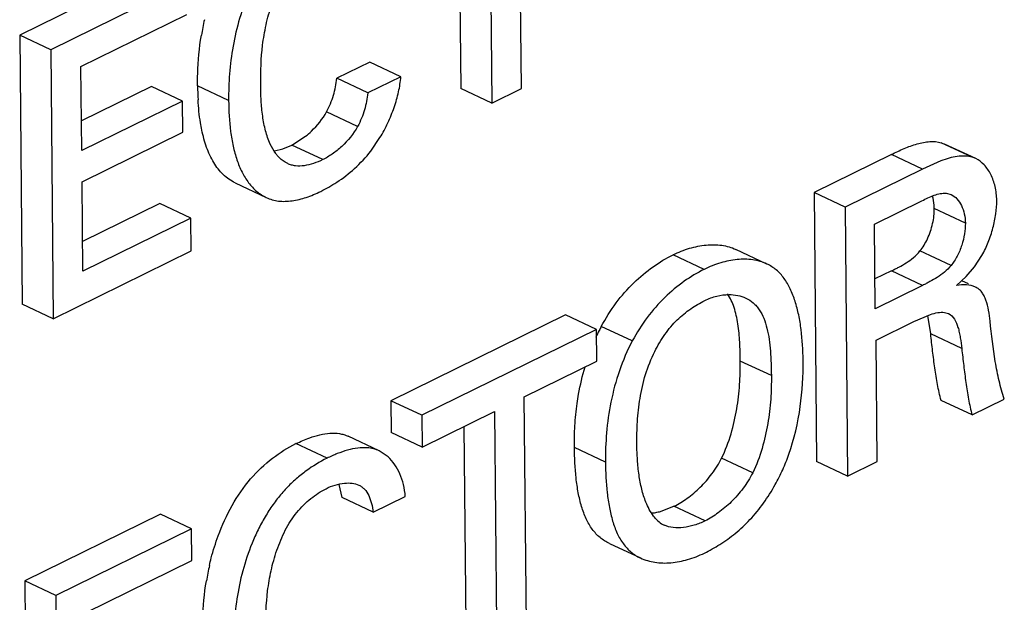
# Model space of a CAD drawing. Header units: inches. Extents: x 0 to 34, y 0 to 22.
# Tile 57 of 84: x 25.766 to 25.991, y 16.151 to 16.284. Entities that reach past the tile are written whole.
import ezdxf

# ---------------------------------------------------------------- set-up
doc = ezdxf.new("R2010")
doc.units = ezdxf.units.IN
doc.header["$LTSCALE"] = 1.87
doc.header["$MEASUREMENT"] = 0
doc.layers.get('0').update_dxf_attribs({"linetype": 'CONTINUOUS'})

msp = doc.modelspace()

# ---------------------------------------------------------------- linework, layer by layer
at = {"color": 7, "linetype": 'CONTINUOUS'}
for p, q in [((25.8804856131, 16.2686037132), (25.8799849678, 16.322925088)), ((25.8732038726, 16.3195874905), (25.8737045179, 16.2652661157)), ((25.8661662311, 16.316123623), (25.8666041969, 16.2686031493)), ((25.7967686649, 16.2960784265), (25.7657403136, 16.2808065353)), ((25.803868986, 16.2927413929), (25.7728406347, 16.2774695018)), ((25.779755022, 16.2735927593), (25.8039357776, 16.285494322)), ((25.7657403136, 16.2808065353), (25.7663077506, 16.2192380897)), ((25.7728406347, 16.2774695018), (25.7657403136, 16.2808065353)), ((25.7728406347, 16.2774695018), (25.7734080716, 16.2159010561)), ((25.845797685, 16.2746358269), (25.8382625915, 16.2709271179)), ((25.8528980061, 16.2712987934), (25.845797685, 16.2746358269)), ((25.7799318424, 16.2544072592), (25.779755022, 16.2735927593)), ((25.8453629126, 16.2675900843), (25.8382625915, 16.2709271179)), ((25.8528980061, 16.2712987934), (25.8453629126, 16.2675900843)), ((25.7958475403, 16.2690725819), (25.7798691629, 16.2612081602)), ((25.8029478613, 16.2657355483), (25.7958475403, 16.2690725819)), ((25.8135179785, 16.2658792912), (25.8064176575, 16.2692163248)), ((25.8737045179, 16.2652661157), (25.8666041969, 16.2686031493)), ((25.8737045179, 16.2652661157), (25.8804856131, 16.2686037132)), ((25.8029478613, 16.2657355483), (25.7799318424, 16.2544072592)), ((25.8030138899, 16.2585712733), (25.8029478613, 16.2657355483)), ((25.8430256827, 16.2599303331), (25.8359253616, 16.2632673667)), ((25.779997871, 16.2472429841), (25.8030138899, 16.2585712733)), ((25.8279468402, 16.2556551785), (25.8311098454, 16.2576742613)), ((25.8460267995, 16.254288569), (25.8481242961, 16.2573551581)), ((25.8240366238, 16.2543229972), (25.8259336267, 16.2548138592)), ((25.8259336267, 16.2548138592), (25.8279468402, 16.2556551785)), ((25.8350471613, 16.252318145), (25.8279468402, 16.2556551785)), ((25.9764794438, 16.2561921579), (25.977257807, 16.2558978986)), ((25.9835797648, 16.2528551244), (25.9764794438, 16.2561921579)), ((25.9843579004, 16.2525603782), (25.9772575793, 16.2558974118)), ((25.9650781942, 16.2534940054), (25.9474095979, 16.2447976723)), ((25.9721785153, 16.2501569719), (25.9650781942, 16.2534940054)), ((25.9843594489, 16.2525636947), (25.9835797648, 16.2528551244)), ((25.9721785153, 16.2501569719), (25.954509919, 16.2414606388)), ((25.9764059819, 16.2520380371), (25.9721785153, 16.2501569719)), ((25.7801865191, 16.2267741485), (25.779997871, 16.2472429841)), ((25.8150363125, 16.2469849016), (25.8221366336, 16.243647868)), ((25.9474095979, 16.2447976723), (25.9479770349, 16.1832292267)), ((25.954509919, 16.2414606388), (25.9474095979, 16.2447976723)), ((25.9775762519, 16.2446435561), (25.9787695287, 16.2443278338)), ((25.797811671, 16.24228085), (25.7801238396, 16.2335750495)), ((25.8049119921, 16.2389438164), (25.797811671, 16.24228085)), ((25.954509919, 16.2414606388), (25.9550773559, 16.1798921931)), ((25.9612142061, 16.2375697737), (25.9720440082, 16.2429001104)), ((25.9819917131, 16.2377753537), (25.974891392, 16.2411123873)), ((25.8049119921, 16.2389438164), (25.7801865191, 16.2267741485)), ((25.8049811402, 16.2314410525), (25.8049119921, 16.2389438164)), ((25.9613926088, 16.218212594), (25.9612142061, 16.2375697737)), ((25.7734080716, 16.2159010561), (25.8049811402, 16.2314410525)), ((25.9222725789, 16.2272192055), (25.9151722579, 16.2305562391)), ((25.9366286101, 16.2284419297), (25.929528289, 16.2317789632)), ((25.978713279, 16.2280990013), (25.9716129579, 16.2314360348)), ((25.9841098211, 16.2278075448), (25.985782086, 16.2303844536)), ((25.9821910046, 16.2255499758), (25.9841098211, 16.2278075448)), ((25.9651220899, 16.2268799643), (25.9613299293, 16.225013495)), ((25.972222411, 16.2235429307), (25.9651220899, 16.2268799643)), ((25.9799933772, 16.2235100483), (25.9821910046, 16.2255499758)), ((25.972222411, 16.2235429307), (25.9613926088, 16.218212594)), ((25.9827350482, 16.2239011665), (25.9811946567, 16.224625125)), ((25.7734080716, 16.2159010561), (25.7663077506, 16.2192380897)), ((25.8905477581, 16.2168107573), (25.8506181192, 16.197157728)), ((25.8976480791, 16.2134737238), (25.8905477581, 16.2168107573)), ((25.9702257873, 16.2152741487), (25.9740058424, 16.2169002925)), ((25.9740623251, 16.2124321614), (25.9733822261, 16.216642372)), ((25.9772170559, 16.2173634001), (25.9781431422, 16.2170989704)), ((25.9058370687, 16.2108273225), (25.8987367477, 16.2141643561)), ((25.961602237, 16.2110297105), (25.9702257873, 16.2152741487)), ((25.8976480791, 16.2134737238), (25.8577184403, 16.1938206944)), ((25.8977149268, 16.2062205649), (25.8976480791, 16.2134737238)), ((25.9811626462, 16.2090951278), (25.9740623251, 16.2124321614)), ((25.9618584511, 16.1832297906), (25.961602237, 16.2110297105)), ((25.8811357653, 16.1980604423), (25.8977149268, 16.2062205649)), ((25.937626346, 16.2029080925), (25.9305260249, 16.2062451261)), ((25.8816363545, 16.1437451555), (25.8811357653, 16.1980604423)), ((25.8506181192, 16.197157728), (25.8506849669, 16.1899045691)), ((25.8577184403, 16.1938206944), (25.8506181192, 16.197157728)), ((25.9835659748, 16.1939140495), (25.9764656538, 16.1972510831)), ((25.9835659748, 16.1939140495), (25.9909005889, 16.1975240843)), ((25.8577184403, 16.1938206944), (25.857785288, 16.1865675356)), ((25.857785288, 16.1865675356), (25.8743546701, 16.1947228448)), ((25.8743546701, 16.1947228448), (25.8748552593, 16.140407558)), ((25.8479473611, 16.1856954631), (25.84084704, 16.1890324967)), ((25.857785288, 16.1865675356), (25.8506849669, 16.1899045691)), ((25.8673170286, 16.1912589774), (25.8677549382, 16.1437445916)), ((25.8360215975, 16.1840027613), (25.8289212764, 16.1873397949)), ((25.8499843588, 16.1843167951), (25.8479473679, 16.1856954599)), ((25.8996931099, 16.1831270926), (25.8925927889, 16.1864641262)), ((25.9333603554, 16.1806821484), (25.9262600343, 16.184019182)), ((25.9550773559, 16.1798921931), (25.9479770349, 16.1832292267)), ((25.9550773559, 16.1798921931), (25.9618584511, 16.1832297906)), ((25.8394926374, 16.1749839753), (25.8387793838, 16.1780053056)), ((25.8465929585, 16.1716469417), (25.8394926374, 16.1749839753)), ((25.8465929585, 16.1716469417), (25.8539177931, 16.1752521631)), ((25.7979194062, 16.1712198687), (25.766891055, 16.1559479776)), ((25.8050197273, 16.1678828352), (25.7979194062, 16.1712198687)), ((25.9120219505, 16.1717730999), (25.9153578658, 16.1730036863)), ((25.9224581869, 16.1696666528), (25.9153578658, 16.1730036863)), ((25.8050197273, 16.1678828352), (25.773991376, 16.152610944)), ((25.805086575, 16.1606296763), (25.8050197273, 16.1678828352)), ((25.9005939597, 16.1645170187), (25.9076942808, 16.1611799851)), ((25.7809058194, 16.1487281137), (25.805086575, 16.1606296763)), ((25.766891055, 16.1559479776), (25.7674584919, 16.0943795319)), ((25.773991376, 16.152610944), (25.766891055, 16.1559479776)), ((25.773991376, 16.152610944), (25.774558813, 16.0910424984))]:
    msp.add_line(p, q, dxfattribs=at)
for centre, radius, start, end in [((25.8666983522, 16.2710048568), 0.0602126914, 167.2039121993, 170.6608439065), ((25.8729227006, 16.2697528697), 0.0665072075, 180.4622370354, 183.2463362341), ((25.8190435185, 16.2766194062), 0.035171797, 296.1905709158, 303.1360621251), ((25.9348754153, 16.1947052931), 0.0410445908, 151.6995140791, 153.1633432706), ((25.9366953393, 16.1937906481), 0.0430814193, 153.1706138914, 155.4915882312), ((25.9090034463, 16.1835755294), 0.0121779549, 276.6051509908, 278.9664816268), ((25.9088192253, 16.1847200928), 0.0133372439, 278.9818696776, 283.8944471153), ((25.9153848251, 16.1736767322), 0.0054632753, 223.813976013, 238.3177483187), ((25.9155335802, 16.1739190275), 0.0057475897, 238.3244148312, 244.8568262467), ((25.9054556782, 16.1965781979), 0.0381908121, 296.1960381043, 302.2550425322), ((25.8678409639, 16.1461483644), 0.0602048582, 167.2099712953, 170.6559738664)]:
    msp.add_arc(centre, radius, start, end, dxfattribs=at)
for points, knots in [([(25.8348708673, 16.3088601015), (25.8332112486, 16.3080432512), (25.8307695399, 16.306557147), (25.8277453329, 16.3041402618), (25.8255179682, 16.3020023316), (25.8234372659, 16.2995781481), (25.8215449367, 16.2968907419), (25.8198443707, 16.2940009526), (25.8178552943, 16.2899662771), (25.8159210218, 16.2847303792), (25.814423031, 16.2783373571), (25.8136353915, 16.2720456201), (25.8134993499, 16.267900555), (25.8135179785, 16.2658792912)], [0, 0, 0, 0, 0.1097410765, 0.1684920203, 0.2294813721, 0.2926168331, 0.3577245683, 0.424218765, 0.4913453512, 0.6244010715, 0.7543044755, 0.8800784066, 1, 1, 1, 1]), ([(25.8208517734, 16.2695782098), (25.8208243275, 16.2725561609), (25.8209925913, 16.2771117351), (25.8220073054, 16.283194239), (25.8233086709, 16.2878614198), (25.824884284, 16.2916541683), (25.8265062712, 16.2945049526), (25.8283342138, 16.297064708), (25.8309750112, 16.2996935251), (25.8334221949, 16.3012915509), (25.8346570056, 16.3018993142)], [0, 0, 0, 0, 0.2415384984, 0.3683038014, 0.499373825, 0.6337438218, 0.7001539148, 0.7650254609, 0.8883764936, 1, 1, 1, 1]), ([(25.8064176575, 16.2692163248), (25.8064090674, 16.27014837), (25.8064487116, 16.2740148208), (25.8068071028, 16.2778805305), (25.8072837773, 16.2807760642)], [0, 0, 0, 0, 0.2410610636, 1, 1, 1, 1]), ([(25.8359253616, 16.2632673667), (25.836249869, 16.2638713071), (25.836840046, 16.265107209), (25.8377255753, 16.2676451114), (25.8381046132, 16.2696194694), (25.8382625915, 16.2709271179)], [0, 0, 0, 0, 0.2554698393, 0.5091989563, 1, 1, 1, 1]), ([(25.8481242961, 16.2573551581), (25.8487842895, 16.2584465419), (25.8499866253, 16.2607019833), (25.8514211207, 16.2642144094), (25.852440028, 16.2677546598), (25.8528133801, 16.2701371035), (25.8528980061, 16.2712987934)], [0, 0, 0, 0, 0.2575467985, 0.5150166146, 0.7647982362, 1, 1, 1, 1]), ([(25.8230195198, 16.2558754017), (25.8225726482, 16.2568380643), (25.8218652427, 16.2589446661), (25.8212462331, 16.2623113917), (25.8209296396, 16.2658943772), (25.8208631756, 16.2683410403), (25.8208517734, 16.2695782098)], [0, 0, 0, 0, 0.2280190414, 0.4743500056, 0.7341909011, 1, 1, 1, 1]), ([(25.8073874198, 16.259085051), (25.8072722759, 16.2596370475), (25.8068524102, 16.2619191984), (25.8066223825, 16.2642335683), (25.8065222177, 16.2659866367)], [0, 0, 0, 0, 0.2430712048, 1, 1, 1, 1]), ([(25.8135179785, 16.2658792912), (25.8135399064, 16.2635000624), (25.8137346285, 16.2599790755), (25.814498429, 16.2554445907), (25.8153367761, 16.2523191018), (25.8164845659, 16.249483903), (25.8179853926, 16.2470149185), (25.8198521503, 16.2450019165), (25.8213519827, 16.2440166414), (25.8221366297, 16.2436478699)], [0, 0, 0, 0, 0.285503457, 0.4217274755, 0.5512019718, 0.6730468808, 0.7875710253, 0.8959676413, 1, 1, 1, 1]), ([(25.8453629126, 16.2675900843), (25.8452049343, 16.2662824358), (25.8448258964, 16.2643080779), (25.8439403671, 16.2617701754), (25.8433501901, 16.2605342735), (25.8430256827, 16.2599303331)], [0, 0, 0, 0, 0.4908010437, 0.7445301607, 1, 1, 1, 1]), ([(25.8311098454, 16.2576742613), (25.8315771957, 16.2580438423), (25.8334426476, 16.2596604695), (25.8350161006, 16.2616302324), (25.8359253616, 16.2632673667)], [0, 0, 0, 0, 0.2413696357, 1, 1, 1, 1]), ([(25.8150362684, 16.2469849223), (25.8140312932, 16.2474572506), (25.8121309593, 16.2488179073), (25.8099428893, 16.2516718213), (25.8083556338, 16.2551761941), (25.8076680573, 16.2577396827), (25.8073874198, 16.259085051)], [0, 0, 0, 0, 0.2250931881, 0.463844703, 0.7214144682, 1, 1, 1, 1]), ([(25.8430256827, 16.2599303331), (25.8420746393, 16.2582179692), (25.8402214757, 16.2559325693), (25.8373193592, 16.253599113), (25.8358020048, 16.2526896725), (25.8350471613, 16.252318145)], [0, 0, 0, 0, 0.526635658, 0.7737989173, 1, 1, 1, 1]), ([(25.824778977, 16.2531358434), (25.8246032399, 16.2533322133), (25.8239141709, 16.2541751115), (25.8233665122, 16.2551279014), (25.8230195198, 16.2558754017)], [0, 0, 0, 0, 0.242290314, 1, 1, 1, 1]), ([(25.9650781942, 16.2534940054), (25.9660417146, 16.253968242), (25.9679581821, 16.254884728), (25.9704203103, 16.2558119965), (25.9723926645, 16.256296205), (25.9742367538, 16.2565482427), (25.9756331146, 16.2564500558), (25.9764794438, 16.2561921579)], [0, 0, 0, 0, 0.269452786, 0.5328725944, 0.6583590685, 0.7780077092, 1, 1, 1, 1]), ([(25.8270300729, 16.2514126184), (25.8268193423, 16.2515116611), (25.8259842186, 16.2519653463), (25.8252564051, 16.2526023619), (25.824778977, 16.2531358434)], [0, 0, 0, 0, 0.2454193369, 1, 1, 1, 1]), ([(25.8350471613, 16.252318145), (25.8343604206, 16.251980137), (25.8329867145, 16.2514011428), (25.8308928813, 16.2508731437), (25.8291726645, 16.2508106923), (25.8279002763, 16.2510578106), (25.8273112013, 16.251280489), (25.8270300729, 16.2514126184)], [0, 0, 0, 0, 0.2757013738, 0.5350422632, 0.77438172, 0.888111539, 1, 1, 1, 1]), ([(25.8382694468, 16.2471674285), (25.8396903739, 16.2480968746), (25.8424976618, 16.2502498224), (25.8449098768, 16.2528460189), (25.8460267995, 16.254288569)], [0, 0, 0, 0, 0.4820435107, 1, 1, 1, 1]), ([(25.9835797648, 16.2528551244), (25.9830449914, 16.2530180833), (25.9818930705, 16.2531954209), (25.9801059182, 16.2530820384), (25.9782577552, 16.2526788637), (25.9770276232, 16.2522698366), (25.9764059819, 16.2520380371)], [0, 0, 0, 0, 0.2285957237, 0.4706700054, 0.728714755, 1, 1, 1, 1]), ([(25.989166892, 16.2430155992), (25.9891571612, 16.2440714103), (25.988925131, 16.2461111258), (25.9879566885, 16.2488956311), (25.9864643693, 16.2511510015), (25.9850870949, 16.2522176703), (25.984357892, 16.2525603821)], [0, 0, 0, 0, 0.2832090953, 0.5456179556, 0.7838835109, 1, 1, 1, 1]), ([(25.8221366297, 16.2436478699), (25.8225732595, 16.2434426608), (25.8234876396, 16.243097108), (25.8249444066, 16.2428118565), (25.8264701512, 16.2427489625), (25.8286149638, 16.2429344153), (25.8313745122, 16.2436347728), (25.8335018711, 16.244534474), (25.834566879, 16.2450586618)], [0, 0, 0, 0, 0.1120002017, 0.2257337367, 0.3431502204, 0.4653332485, 0.7244338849, 1, 1, 1, 1]), ([(25.9720440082, 16.2429001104), (25.9729707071, 16.2433562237), (25.9743345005, 16.2440275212), (25.9762090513, 16.2445934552), (25.9771386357, 16.2446785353), (25.9775762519, 16.2446435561)], [0, 0, 0, 0, 0.5288708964, 0.7752071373, 1, 1, 1, 1]), ([(25.974891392, 16.2411123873), (25.9748890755, 16.2413637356), (25.9748452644, 16.2423379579), (25.9746647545, 16.2433071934), (25.9744492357, 16.2439980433)], [0, 0, 0, 0, 0.257792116, 1, 1, 1, 1]), ([(25.9787695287, 16.2443278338), (25.9792654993, 16.24409473), (25.9801987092, 16.2433548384), (25.9811916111, 16.241796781), (25.9818309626, 16.2398873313), (25.9819850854, 16.2384944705), (25.9819917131, 16.2377753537)], [0, 0, 0, 0, 0.2153096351, 0.4540658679, 0.7174559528, 1, 1, 1, 1]), ([(25.9733368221, 16.2342049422), (25.9738563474, 16.2353194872), (25.9744338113, 16.237068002), (25.9748292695, 16.2394120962), (25.9748964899, 16.240559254), (25.974891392, 16.2411123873)], [0, 0, 0, 0, 0.5177048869, 0.7671169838, 1, 1, 1, 1]), ([(25.985782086, 16.2303844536), (25.9863400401, 16.2313650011), (25.9873132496, 16.2334211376), (25.9883680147, 16.2366320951), (25.9890188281, 16.2398477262), (25.9891763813, 16.2419859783), (25.989166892, 16.2430155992)], [0, 0, 0, 0, 0.2562956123, 0.5148818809, 0.766084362, 1, 1, 1, 1]), ([(25.9819917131, 16.2377753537), (25.9819992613, 16.2369563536), (25.9818466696, 16.2352494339), (25.9812328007, 16.2327142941), (25.9803872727, 16.2306484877), (25.9794967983, 16.2291260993), (25.9789829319, 16.2284287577), (25.978713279, 16.2280990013)], [0, 0, 0, 0, 0.2363636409, 0.4917739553, 0.7505639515, 0.8770696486, 1, 1, 1, 1]), ([(25.9716129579, 16.2314360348), (25.9719520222, 16.2318506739), (25.9725883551, 16.2327392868), (25.9731028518, 16.2337030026), (25.9733368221, 16.2342049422)], [0, 0, 0, 0, 0.4916603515, 1, 1, 1, 1]), ([(25.9151722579, 16.2305562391), (25.9163840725, 16.231152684), (25.9188399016, 16.2321315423), (25.922608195, 16.2329090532), (25.9262368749, 16.2328909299), (25.9285109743, 16.2322570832), (25.9295282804, 16.2317789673)], [0, 0, 0, 0, 0.2729052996, 0.5313355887, 0.7728778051, 1, 1, 1, 1]), ([(25.8987367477, 16.2141643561), (25.8997414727, 16.2160332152), (25.9019647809, 16.2195721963), (25.9059914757, 16.2241654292), (25.9104076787, 16.2278527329), (25.9135829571, 16.2297739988), (25.9151722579, 16.2305562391)], [0, 0, 0, 0, 0.2701520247, 0.5297952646, 0.7744663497, 1, 1, 1, 1]), ([(25.9366286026, 16.2284419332), (25.9356112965, 16.2289200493), (25.9333371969, 16.2295538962), (25.9297085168, 16.2295720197), (25.925940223, 16.2287945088), (25.9234843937, 16.2278156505), (25.9222725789, 16.2272192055)], [0, 0, 0, 0, 0.2271221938, 0.4686644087, 0.7270946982, 1, 1, 1, 1]), ([(25.9651220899, 16.2268799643), (25.9653988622, 16.2270161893), (25.9659526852, 16.2273010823), (25.9670778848, 16.2278920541), (25.9685079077, 16.2286940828), (25.9701735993, 16.2298836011), (25.9711612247, 16.2308794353), (25.9716129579, 16.2314360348)], [0, 0, 0, 0, 0.1158179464, 0.2337995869, 0.477220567, 0.7308631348, 1, 1, 1, 1]), ([(25.9448942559, 16.2064009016), (25.9448726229, 16.2087481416), (25.9446745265, 16.2122352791), (25.9439398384, 16.2167413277), (25.9431388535, 16.2198701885), (25.9420520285, 16.222702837), (25.9406416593, 16.2251584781), (25.9388573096, 16.2271512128), (25.9373905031, 16.2280838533), (25.9366286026, 16.2284419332)], [0, 0, 0, 0, 0.2855479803, 0.4235589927, 0.5548973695, 0.6777702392, 0.7915579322, 0.8975909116, 1, 1, 1, 1]), ([(25.978713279, 16.2280990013), (25.9782615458, 16.2275424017), (25.9772739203, 16.2265465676), (25.9756082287, 16.2253570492), (25.9741782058, 16.2245550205), (25.9730530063, 16.2239640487), (25.9724991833, 16.2236791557), (25.972222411, 16.2235429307)], [0, 0, 0, 0, 0.2691368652, 0.522779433, 0.7662004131, 0.8841820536, 1, 1, 1, 1]), ([(25.9222725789, 16.2272192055), (25.9206832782, 16.2264369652), (25.9175079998, 16.2245156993), (25.9130917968, 16.2208283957), (25.909065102, 16.2162351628), (25.9068417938, 16.2126961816), (25.9058370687, 16.2108273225)], [0, 0, 0, 0, 0.2255336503, 0.4702047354, 0.7298479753, 1, 1, 1, 1]), ([(25.9842934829, 16.2231687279), (25.9836577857, 16.2234674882), (25.9821906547, 16.2237583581), (25.9807342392, 16.223633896), (25.9799933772, 16.2235100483)], [0, 0, 0, 0, 0.4832339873, 1, 1, 1, 1]), ([(25.9876377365, 16.2153631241), (25.9875519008, 16.2161931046), (25.9873460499, 16.2178083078), (25.9868873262, 16.2197565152), (25.9863109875, 16.2211389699), (25.9857796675, 16.222011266), (25.9851093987, 16.222710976), (25.9845713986, 16.2230381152), (25.9842934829, 16.2231687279)], [0, 0, 0, 0, 0.2827815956, 0.5517041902, 0.6748517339, 0.7890679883, 0.8959309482, 1, 1, 1, 1]), ([(25.9224060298, 16.2200942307), (25.9232856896, 16.2205271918), (25.925082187, 16.2211940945), (25.9269864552, 16.2214434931), (25.9279059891, 16.2214447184)], [0, 0, 0, 0, 0.5160271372, 1, 1, 1, 1]), ([(25.9305260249, 16.2062451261), (25.9305128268, 16.2076771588), (25.9304491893, 16.2105121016), (25.9301410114, 16.2140041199), (25.9296494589, 16.2166610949), (25.9290054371, 16.2190111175), (25.928252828, 16.2206562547), (25.9275796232, 16.2215800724)], [0, 0, 0, 0, 0.2715701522, 0.5376175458, 0.6637249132, 0.7832349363, 1, 1, 1, 1]), ([(25.9279059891, 16.2214447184), (25.9285855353, 16.221445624), (25.9299234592, 16.2213194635), (25.9312046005, 16.2209020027), (25.9317963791, 16.2206238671)], [0, 0, 0, 0, 0.5096237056, 1, 1, 1, 1]), ([(25.9317963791, 16.2206238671), (25.9324035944, 16.2203384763), (25.9332693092, 16.2197857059), (25.9342410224, 16.2188294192), (25.93511063, 16.2176933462), (25.9359708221, 16.2159953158), (25.9366832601, 16.2136935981), (25.9371570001, 16.2111598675), (25.9375389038, 16.2075437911), (25.9376091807, 16.2047705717), (25.937626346, 16.2029080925)], [0, 0, 0, 0, 0.1026931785, 0.1547699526, 0.2081460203, 0.321009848, 0.443818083, 0.5759063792, 0.7149186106, 1, 1, 1, 1]), ([(25.9109769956, 16.2084416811), (25.9116549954, 16.2097950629), (25.9127992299, 16.2117415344), (25.9145997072, 16.2140891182), (25.9164983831, 16.2161306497), (25.9190538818, 16.2182331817), (25.9212921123, 16.2195459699), (25.9224060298, 16.2200942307)], [0, 0, 0, 0, 0.2732635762, 0.4056095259, 0.5334863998, 0.7758719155, 1, 1, 1, 1]), ([(25.9740058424, 16.2169002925), (25.9745546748, 16.2170809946), (25.9756070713, 16.2173662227), (25.9767115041, 16.2174316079), (25.9772170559, 16.2173634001)], [0, 0, 0, 0, 0.5311057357, 1, 1, 1, 1]), ([(25.9781431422, 16.2170989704), (25.9792944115, 16.2165580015), (25.9801139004, 16.2147739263), (25.9806182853, 16.2127881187), (25.9809255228, 16.211162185), (25.9810749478, 16.2099244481), (25.9811626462, 16.2090951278)], [0, 0, 0, 0, 0.4358615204, 0.5721939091, 0.7142493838, 1, 1, 1, 1]), ([(25.9909005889, 16.1975240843), (25.9904393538, 16.1988919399), (25.9896559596, 16.2017376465), (25.9885057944, 16.2076863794), (25.9879749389, 16.2122721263), (25.9876377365, 16.2153631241)], [0, 0, 0, 0, 0.2383809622, 0.4865304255, 1, 1, 1, 1]), ([(25.9764656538, 16.1972510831), (25.976281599, 16.1978319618), (25.9759720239, 16.1990319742), (25.9754848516, 16.2015030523), (25.9749855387, 16.2046756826), (25.9745061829, 16.2085376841), (25.9742139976, 16.2111318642), (25.9740623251, 16.2124321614)], [0, 0, 0, 0, 0.1188034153, 0.2412841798, 0.4910134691, 0.74476172, 1, 1, 1, 1]), ([(25.9058370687, 16.2108273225), (25.9046610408, 16.2086436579), (25.9027125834, 16.2040661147), (25.900831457, 16.1969672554), (25.8998266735, 16.189955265), (25.8996726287, 16.1853493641), (25.8996931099, 16.1831270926)], [0, 0, 0, 0, 0.2597469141, 0.5182270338, 0.7672563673, 1, 1, 1, 1]), ([(25.9068792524, 16.1871777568), (25.9068633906, 16.1888988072), (25.9069305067, 16.1924223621), (25.907494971, 16.1977781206), (25.9087295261, 16.2032183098), (25.9101226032, 16.2067361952), (25.9109769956, 16.2084416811)], [0, 0, 0, 0, 0.236298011, 0.48341991, 0.7381097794, 1, 1, 1, 1]), ([(25.9811626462, 16.2090951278), (25.9813143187, 16.2077948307), (25.981606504, 16.2052006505), (25.9820858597, 16.2013386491), (25.9825851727, 16.1981660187), (25.983072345, 16.1956949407), (25.98338192, 16.1944949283), (25.9835659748, 16.1939140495)], [0, 0, 0, 0, 0.25523828, 0.5089865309, 0.7587158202, 0.8811965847, 1, 1, 1, 1]), ([(25.8932293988, 16.1965558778), (25.8933278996, 16.1972518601), (25.8937750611, 16.2000745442), (25.8944149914, 16.202867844), (25.8950174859, 16.204936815)], [0, 0, 0, 0, 0.245962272, 1, 1, 1, 1]), ([(25.9262600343, 16.184019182), (25.9271378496, 16.1858094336), (25.9285130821, 16.1895204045), (25.9298052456, 16.1951932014), (25.9304486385, 16.2007766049), (25.9305425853, 16.2044482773), (25.9305260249, 16.2062451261)], [0, 0, 0, 0, 0.2621991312, 0.5175488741, 0.7637009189, 1, 1, 1, 1]), ([(25.9416290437, 16.1848968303), (25.9428785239, 16.1884300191), (25.9445141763, 16.1955815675), (25.944926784, 16.2028715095), (25.9448942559, 16.2064009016)], [0, 0, 0, 0, 0.5149834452, 1, 1, 1, 1]), ([(25.937626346, 16.2029080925), (25.9376429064, 16.2011112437), (25.9375489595, 16.1974395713), (25.9369055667, 16.1918561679), (25.9356134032, 16.1861833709), (25.9342381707, 16.1824724), (25.9333603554, 16.1806821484)], [0, 0, 0, 0, 0.2362990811, 0.4824511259, 0.7378008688, 1, 1, 1, 1]), ([(25.8925927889, 16.1864641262), (25.8925776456, 16.1881072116), (25.892649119, 16.1914824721), (25.8929869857, 16.1948430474), (25.8932293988, 16.1965558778)], [0, 0, 0, 0, 0.4871415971, 1, 1, 1, 1]), ([(25.8289212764, 16.1873397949), (25.8294353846, 16.1875928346), (25.8304668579, 16.188072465), (25.8322809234, 16.1887987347), (25.8343409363, 16.1894319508), (25.836628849, 16.1898050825), (25.8384885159, 16.1897497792), (25.8398780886, 16.1894330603), (25.8405320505, 16.1891805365), (25.8408470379, 16.1890324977)], [0, 0, 0, 0, 0.1382675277, 0.2743476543, 0.4713129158, 0.6570766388, 0.8315466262, 0.916017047, 1, 1, 1, 1]), ([(25.8111386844, 16.1662655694), (25.8120209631, 16.1686493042), (25.8141152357, 16.173229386), (25.8182452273, 16.1793274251), (25.8232861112, 16.1840697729), (25.8270415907, 16.1864146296), (25.8289212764, 16.1873397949)], [0, 0, 0, 0, 0.2700830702, 0.5328465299, 0.7773868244, 1, 1, 1, 1]), ([(25.9089455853, 16.1739502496), (25.9085578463, 16.1749127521), (25.907922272, 16.176973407), (25.9073152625, 16.1802290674), (25.9069718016, 16.1836627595), (25.9068901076, 16.1859999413), (25.9068792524, 16.1871777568)], [0, 0, 0, 0, 0.2313508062, 0.4789160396, 0.7373914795, 1, 1, 1, 1]), ([(25.8479473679, 16.1856954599), (25.8475275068, 16.1858927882), (25.8466410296, 16.1862096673), (25.8449813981, 16.1864697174), (25.8429738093, 16.1863873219), (25.840666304, 16.1858899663), (25.8383276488, 16.1850760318), (25.8367899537, 16.1843809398), (25.8360215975, 16.1840027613)], [0, 0, 0, 0, 0.1119527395, 0.2255188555, 0.4035128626, 0.5932200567, 0.7933387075, 1, 1, 1, 1]), ([(25.9005939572, 16.1645170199), (25.8998318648, 16.164875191), (25.8987406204, 16.1655576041), (25.8974942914, 16.1667310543), (25.8963577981, 16.1681210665), (25.8951880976, 16.1701955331), (25.8941587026, 16.1730225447), (25.8934237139, 16.1761490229), (25.8927738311, 16.1806501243), (25.8926143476, 16.1841249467), (25.8925927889, 16.1864641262)], [0, 0, 0, 0, 0.1029645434, 0.1552366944, 0.2088501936, 0.3219421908, 0.4443762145, 0.5756804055, 0.7139613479, 1, 1, 1, 1]), ([(25.9385244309, 16.1779835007), (25.9391391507, 16.1790924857), (25.9402723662, 16.1813565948), (25.9412088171, 16.1837085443), (25.9416290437, 16.1848968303)], [0, 0, 0, 0, 0.5014950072, 1, 1, 1, 1]), ([(25.8360215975, 16.1840027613), (25.8343621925, 16.1831860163), (25.8319208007, 16.1817001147), (25.8288969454, 16.1792836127), (25.8266698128, 16.1771460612), (25.8245892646, 16.1747223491), (25.8226970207, 16.1720354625), (25.8209964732, 16.1691462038), (25.8190073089, 16.1651121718), (25.8170727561, 16.1598770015), (25.8155742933, 16.1534847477), (25.81478622, 16.1471937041), (25.814650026, 16.1430490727), (25.8146686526, 16.141028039)], [0, 0, 0, 0, 0.1097399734, 0.1684900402, 0.2294782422, 0.2926121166, 0.3577180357, 0.4242107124, 0.4913366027, 0.6243943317, 0.7543011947, 0.8800778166, 1, 1, 1, 1]), ([(25.8539177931, 16.1752521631), (25.8538488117, 16.1761710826), (25.8535750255, 16.1779510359), (25.8525261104, 16.1811443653), (25.8511416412, 16.1832595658), (25.8499843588, 16.1843167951)], [0, 0, 0, 0, 0.274494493, 0.5330808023, 1, 1, 1, 1]), ([(25.8996931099, 16.1831270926), (25.8997146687, 16.1807879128), (25.8998741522, 16.17731309), (25.9005240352, 16.172811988), (25.9012590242, 16.1696855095), (25.9022884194, 16.1668584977), (25.9034581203, 16.1647840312), (25.9045946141, 16.163394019), (25.9058409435, 16.1622205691), (25.9069321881, 16.1615381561), (25.9076942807, 16.1611799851)], [0, 0, 0, 0, 0.2860386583, 0.424319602, 0.5556237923, 0.6780578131, 0.7911498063, 0.844763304, 0.8970354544, 1, 1, 1, 1]), ([(25.9153578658, 16.1730036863), (25.9164142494, 16.1735236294), (25.9185306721, 16.1748372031), (25.9214700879, 16.1773387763), (25.9241606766, 16.1804080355), (25.9256363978, 16.1827691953), (25.9262600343, 16.184019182)], [0, 0, 0, 0, 0.2245102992, 0.4723465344, 0.7336322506, 1, 1, 1, 1]), ([(25.9333603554, 16.1806821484), (25.9327367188, 16.1794321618), (25.9312609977, 16.177071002), (25.9285704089, 16.1740017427), (25.9256309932, 16.1715001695), (25.9235145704, 16.1701865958), (25.9224581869, 16.1696666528)], [0, 0, 0, 0, 0.2663677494, 0.5276534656, 0.7754897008, 1, 1, 1, 1]), ([(25.8358077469, 16.1770407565), (25.8364822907, 16.1773727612), (25.8378509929, 16.1779237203), (25.8392981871, 16.1782350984), (25.8400121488, 16.1783044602)], [0, 0, 0, 0, 0.5117411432, 1, 1, 1, 1]), ([(25.8400121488, 16.1783044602), (25.8405896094, 16.1783605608), (25.8417193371, 16.1783658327), (25.8428216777, 16.1780712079), (25.8433103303, 16.177841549)], [0, 0, 0, 0, 0.5179665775, 1, 1, 1, 1]), ([(25.8433103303, 16.177841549), (25.8435496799, 16.1777290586), (25.8440128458, 16.1774598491), (25.8448511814, 16.176726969), (25.8456427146, 16.175438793), (25.8462428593, 16.1736296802), (25.8464918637, 16.1723240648), (25.8465929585, 16.1716469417)], [0, 0, 0, 0, 0.1087362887, 0.218857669, 0.4548003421, 0.7185123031, 1, 1, 1, 1]), ([(25.9258376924, 16.1642809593), (25.9270646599, 16.1650562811), (25.9294976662, 16.1668010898), (25.9328837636, 16.1699456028), (25.9359453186, 16.1737094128), (25.9377089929, 16.1765124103), (25.9385244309, 16.1779835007)], [0, 0, 0, 0, 0.2307810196, 0.4747618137, 0.7325566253, 1, 1, 1, 1]), ([(25.8220025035, 16.1447208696), (25.821975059, 16.1476986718), (25.8221436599, 16.1522540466), (25.8231587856, 16.1583362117), (25.8244602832, 16.1630031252), (25.8260357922, 16.1667956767), (25.8276576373, 16.1696463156), (25.8294854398, 16.1722060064), (25.8321259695, 16.174834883), (25.8345729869, 16.1764330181), (25.8358077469, 16.1770407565)], [0, 0, 0, 0, 0.2415372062, 0.3683037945, 0.4993750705, 0.6337427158, 0.7001513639, 0.7650226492, 0.8883760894, 1, 1, 1, 1]), ([(25.9114425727, 16.1698944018), (25.9111803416, 16.1701672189), (25.9101479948, 16.1713856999), (25.9093996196, 16.1728231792), (25.9089455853, 16.1739502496)], [0, 0, 0, 0, 0.2374716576, 1, 1, 1, 1]), ([(25.9224581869, 16.1696666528), (25.9216691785, 16.1692783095), (25.9200681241, 16.1686285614), (25.9176138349, 16.1680719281), (25.9152433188, 16.1680192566), (25.9137503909, 16.1684063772), (25.9130915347, 16.1687160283)], [0, 0, 0, 0, 0.2721377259, 0.5323301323, 0.7747161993, 1, 1, 1, 1]), ([(25.8091299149, 16.1594764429), (25.8092596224, 16.1600464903), (25.8098182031, 16.1623404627), (25.8105221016, 16.1645996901), (25.8111386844, 16.1662655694)], [0, 0, 0, 0, 0.2476205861, 1, 1, 1, 1]), ([(25.9076942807, 16.1611799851), (25.9087347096, 16.1606910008), (25.9110515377, 16.1600315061), (25.9147500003, 16.1599714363), (25.9185888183, 16.1607228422), (25.9210865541, 16.161705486), (25.9223147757, 16.1623100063)], [0, 0, 0, 0, 0.2282111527, 0.4702867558, 0.7282504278, 1, 1, 1, 1]), ([(25.8075683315, 16.1443650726), (25.8075597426, 16.1452969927), (25.8075994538, 16.1491629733), (25.8079580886, 16.1530281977), (25.808434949, 16.15592335)], [0, 0, 0, 0, 0.2410580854, 1, 1, 1, 1])]:
    msp.add_open_spline(points, degree=3, knots=knots, dxfattribs=at)

doc.saveas('drawing.dxf')
